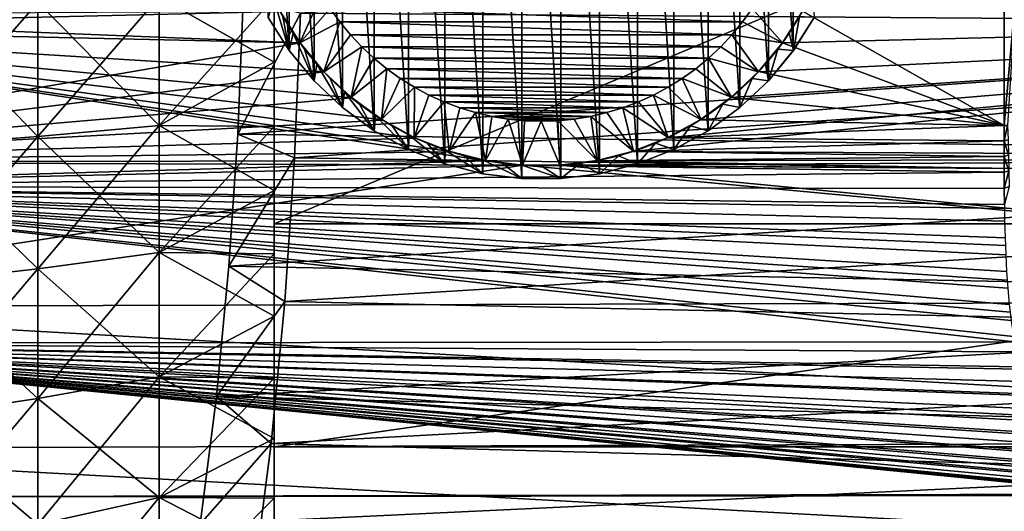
# Model space of a CAD drawing. Header units: metres. Extents: x -36 to 82, y -104 to 104.
# Tile 132 of 245: x 56.64 to 67.7, y -7.22 to -1.71. Entities that reach past the tile are written whole.
import ezdxf

# ---------------------------------------------------------------- set-up
doc = ezdxf.new("R2010")
doc.units = ezdxf.units.M
doc.layers.add('solid_FIT-SHOWER-153_SW0001', color=7, linetype='CONTINUOUS')

msp = doc.modelspace()

# ---------------------------------------------------------------- linework, layer by layer
at = {"layer": 'solid_FIT-SHOWER-153_SW0001'}
for points in [[(59.5, 6.5, -1), (59.5, -5.72935, 8.239617), (59.5, -6.409527, 7.975135)], [(59.5, -6.5, -1), (59.5, 6.5, -1), (59.5, -6.409527, 7.975135)], [(59.5, 6.5, -1), (59.5, -5.03669, 8.474707), (59.5, -5.72935, 8.239617)], [(59.5, 6.5, -1), (59.5, -4.334986, 8.679312), (59.5, -5.03669, 8.474707)], [(59.5, 6.5, -1), (59.5, -3.625943, 8.852767), (59.5, -4.334986, 8.679312)], [(59.5, 6.5, -1), (59.5, -2.908351, 8.995484), (59.5, -3.625943, 8.852767)], [(59.5, 6.5, -1), (59.5, -2.186119, 9.106725), (59.5, -2.908351, 8.995484)], [(59.5, 6.5, -1), (59.5, -1.461374, 9.18608), (59.5, -2.186119, 9.106725)], [(77, -6.5, -1), (59.5, 6.5, -1), (59.5, -6.5, -1)], [(77, -2.257359, -1), (77, 2.257359, -1), (59.5, 6.5, -1)], [(77, -6.5, -1), (77, -2.257359, -1), (59.5, 6.5, -1)], [(59.5, 4, -16), (59.5, -4, -16), (59.5, 3.625943, -23.852766)], [(78.5, 4, -16), (59.5, -4, -16), (59.5, 4, -16)], [(78.5, -4, -16), (59.5, -4, -16), (78.5, 4, -16)], [(59.5, -4, -16), (59.5, 2.908351, -23.995483), (59.5, 3.625943, -23.852766)], [(61.418114, 3.328558, -30.4), (61.844322, 3.438029, -30.4), (61.844212, -3.438008, -30.4)], [(61.844322, 3.438029, -30.4), (62.280342, -3.493035, -30.4), (61.844212, -3.438008, -30.4)], [(61.844322, 3.438029, -30.4), (62.280468, 3.493043, -30.4), (62.280342, -3.493035, -30.4)], [(62.280468, 3.493043, -30.4), (62.719532, -3.493043, -30.4), (62.280342, -3.493035, -30.4)], [(62.280468, 3.493043, -30.4), (62.719658, 3.493035, -30.4), (62.719532, -3.493043, -30.4)], [(62.719658, 3.493035, -30.4), (63.155678, -3.438029, -30.4), (62.719532, -3.493043, -30.4)], [(62.719658, 3.493035, -30.4), (63.155788, 3.438008, -30.4), (63.155678, -3.438029, -30.4)], [(63.155788, 3.438008, -30.4), (63.581886, -3.328558, -30.4), (63.155678, -3.438029, -30.4)], [(63.155788, 3.438008, -30.4), (63.581978, 3.328528, -30.4), (63.581886, -3.328558, -30.4)], [(61.009727, 3.16679, -30.4), (61.418114, 3.328558, -30.4), (61.418022, -3.328528, -30.4)], [(61.418114, 3.328558, -30.4), (61.844212, -3.438008, -30.4), (61.418022, -3.328528, -30.4)], [(63.581978, 3.328528, -30.4), (63.990273, -3.16679, -30.4), (63.581886, -3.328558, -30.4)], [(63.581978, 3.328528, -30.4), (63.990349, 3.166755, -30.4), (63.990273, -3.16679, -30.4)], [(60.624851, 2.955256, -30.4), (61.009727, 3.16679, -30.4), (61.009651, -3.166755, -30.4)], [(61.009727, 3.16679, -30.4), (61.418022, -3.328528, -30.4), (61.009651, -3.166755, -30.4)], [(63.990349, 3.166755, -30.4), (64.375153, -2.955256, -30.4), (63.990273, -3.16679, -30.4)], [(63.990349, 3.166755, -30.4), (64.375206, 2.955219, -30.4), (64.375153, -2.955256, -30.4)], [(59.5, -4, -16), (59.5, 2.186119, -24.106726), (59.5, 2.908351, -23.995483)], [(60.26894, 2.696733, -30.4), (60.624851, 2.955256, -30.4), (60.624794, -2.955219, -30.4)], [(60.624851, 2.955256, -30.4), (61.009651, -3.166755, -30.4), (60.624794, -2.955219, -30.4)], [(64.375206, 2.955219, -30.4), (64.731056, -2.696733, -30.4), (64.375153, -2.955256, -30.4)], [(64.375206, 2.955219, -30.4), (64.731102, 2.696695, -30.4), (64.731056, -2.696733, -30.4)], [(59.948521, 2.395736, -30.4), (60.26894, 2.696733, -30.4), (60.268894, -2.696695, -30.4)], [(60.26894, 2.696733, -30.4), (60.624794, -2.955219, -30.4), (60.268894, -2.696695, -30.4)], [(64.731102, 2.696695, -30.4), (65.051483, -2.395736, -30.4), (64.731056, -2.696733, -30.4)], [(64.731102, 2.696695, -30.4), (65.051514, 2.395699, -30.4), (65.051483, -2.395736, -30.4)], [(59.668636, 2.057401, -30.4), (59.948521, 2.395736, -30.4), (59.948486, -2.395699, -30.4)], [(59.948521, 2.395736, -30.4), (60.268894, -2.696695, -30.4), (59.948486, -2.395699, -30.4)], [(65.051514, 2.395699, -30.4), (65.33136, -2.057401, -30.4), (65.051483, -2.395736, -30.4)], [(65.051514, 2.395699, -30.4), (65.331383, 2.057368, -30.4), (65.33136, -2.057401, -30.4)], [(59.5, -4, -16), (59.5, 1.461374, -24.186079), (59.5, 2.186119, -24.106726)], [(59.433117, 1.686458, -30.4), (59.668636, 2.057401, -30.4), (59.668613, -2.057368, -30.4)], [(59.668636, 2.057401, -30.4), (59.948486, -2.395699, -30.4), (59.668613, -2.057368, -30.4)], [(65.331383, 2.057368, -30.4), (65.566879, -1.686458, -30.4), (65.33136, -2.057401, -30.4)], [(59.433117, 1.686458, -30.4), (59.668613, -2.057368, -30.4), (59.433102, -1.686429, -30.4)], [(59.5, -4, -16), (59.5, 0.732676, -24.233826), (59.5, 1.461374, -24.186079)], [(59.5, -4, -16), (59.5, 0, -24.249968), (59.5, 0.732676, -24.233826)], [(59.566662, -1.617887, -29.691101), (52, -1.796912, -29.677292), (52, 0, -29.75)], [(59.5, -4, -16), (59.5, -0.732675, -24.233826), (59.5, 0, -24.249968)], [(59.796291, -1.636438, 14.689702), (80.699997, -1.790382, 14.67785), (80.699997, 0, 14.75)], [(59.5, -4, -16), (59.5, -1.46137, -24.186081), (59.5, -0.732675, -24.233826)], [(60.032051, -1.425337, -26.700001), (59.564259, -1.613666, -27.200001), (59.78981, -1.969105, -27.200001)], [(60.130249, -1.583228, -26.700001), (60.032051, -1.425337, -26.700001), (59.78981, -1.969105, -27.200001)], [(55.431484, -1.569122, -26.438652), (56.847977, -1.515721, -25.794258), (56.847977, -3.021268, -25.606607)], [(55.431484, -3.128209, 11.244306), (56.847977, -3.021771, 10.606524), (56.847977, -1.516229, 10.794216)], [(55.431484, -1.569637, 11.438609), (55.431484, -3.128209, 11.244306), (56.847977, -1.516229, 10.794216)], [(56.847977, -1.515721, -25.794258), (58.209873, -1.453468, -25.041988), (58.209873, -2.897104, -24.862049)], [(56.847977, -3.021771, 10.606524), (58.209873, -2.897511, 9.86198), (58.209873, -1.45388, 10.041955)], [(56.847977, -1.516229, 10.794216), (56.847977, -3.021771, 10.606524), (58.209873, -1.45388, 10.041955)], [(56.847977, -3.021268, -25.606607), (56.847977, -1.515721, -25.794258), (58.209873, -2.897104, -24.862049)], [(58.209873, -1.453468, -25.041988), (59.5, -1.46137, -24.186081), (59.5, -2.186114, -24.106726)], [(58.209873, -2.897104, -24.862049), (58.209873, -1.453468, -25.041988), (59.5, -2.186114, -24.106726)], [(58.209873, -1.45388, 10.041955), (58.209873, -2.897511, 9.86198), (59.5, -1.461374, 9.18608)], [(58.209873, -2.897511, 9.86198), (59.5, -2.186119, 9.106725), (59.5, -1.461374, 9.18608)], [(59.093636, -2.99556, 12.779936), (59.796291, -1.636438, 14.689702), (59.154327, -1.502345, 12.944895)], [(59.093636, -2.99556, 12.779936), (59.154327, -1.502345, 12.944895), (78.5, -1.635596, 12.934626)], [(59.495655, -1.481884, -29.9), (59.433117, -1.686458, -29.9), (59.668636, -2.057401, -29.9)], [(59.598854, -1.675071, -29.9), (59.495655, -1.481884, -29.9), (59.668636, -2.057401, -29.9)], [(59.5, -4, -16), (59.5, -2.186114, -24.106726), (59.5, -1.46137, -24.186081)], [(65.434341, -1.616083, -29.691233), (67.699997, -1.451028, -29.702635), (67.699997, -2.895879, -29.560743)], [(67.699997, -2.895879, -29.560743), (67.699997, -1.451028, -29.702635), (67.82515, -1.45167, -29.712463)], [(67.734894, -2.895977, -29.561499), (67.699997, -2.895879, -29.560743), (67.82515, -1.45167, -29.712463)], [(59.566662, -1.617887, -29.691101), (59.791264, -1.971369, -29.662495), (52, -1.796912, -29.677292)], [(59.791615, -1.971854, -27.904945), (59.566837, -1.618204, -27.936033), (52, -1.65994, -27.93264)], [(55.431484, -3.1277, -26.24439), (55.431484, -1.569122, -26.438652), (56.847977, -3.021268, -25.606607)], [(59.093636, -2.99556, 12.779936), (78.5, -1.635596, 12.934626), (78.5, -3.258736, 12.739272)], [(59.093636, -2.99556, 12.779936), (59.73016, -3.260206, 14.509957), (59.796291, -1.636438, 14.689702)], [(59.564259, -1.613666, -27.200001), (59.566837, -1.618204, -27.936033), (59.78981, -1.969105, -27.200001)], [(59.714565, -1.861031, -29.9), (59.791264, -1.971369, -29.662495), (59.566662, -1.617887, -29.691101)], [(59.714565, -1.861031, -29.9), (59.566662, -1.617887, -29.691101), (59.598854, -1.675071, -29.9)], [(59.78981, -1.969105, -27.200001), (59.566837, -1.618204, -27.936033), (59.791615, -1.971854, -27.904945)], [(59.796291, -1.636438, 14.689702), (59.73016, -3.260206, 14.509957), (80.699997, -1.790382, 14.67785)], [(60.23912, -1.735076, -26.700001), (60.130249, -1.583228, -26.700001), (59.78981, -1.969105, -27.200001)], [(64.869774, -1.583194, -26.700001), (60.130249, -1.583228, -26.700001), (64.76091, -1.735039, -26.700001)], [(64.76091, -1.735039, -26.700001), (60.130249, -1.583228, -26.700001), (60.23912, -1.735076, -26.700001)], [(78.5, -1.635596, -27.934626), (63.91494, -3.036467, -27.773872), (63.525482, -3.189229, -27.750402)], [(78.5, -3.258736, -27.739273), (78.5, -1.635596, -27.934626), (63.525482, -3.189229, -27.750402)], [(78.5, -1.635596, -27.934626), (64.285454, -2.834362, -27.803112), (63.91494, -3.036467, -27.773872)], [(78.5, -1.635596, -27.934626), (64.631203, -2.584649, -27.836411), (64.285454, -2.834362, -27.803112)], [(78.5, -1.635596, -27.934626), (64.941261, -2.293834, -27.871262), (64.631203, -2.584649, -27.836411)], [(64.869774, -1.583194, -26.700001), (64.76091, -1.735039, -26.700001), (65.21019, -1.969105, -27.200001)], [(64.869774, -1.583194, -26.700001), (65.21019, -1.969105, -27.200001), (65.435745, -1.613666, -27.200001)], [(78.5, -1.635596, -27.934626), (65.209793, -1.969881, -27.905136), (64.941261, -2.293834, -27.871262)], [(78.5, -1.635596, -27.934626), (65.434425, -1.615934, -27.936213), (65.209793, -1.969881, -27.905136)], [(65.21019, -1.969105, -27.200001), (65.209793, -1.969881, -27.905136), (65.434425, -1.615934, -27.936213)], [(65.210098, -1.969498, -29.662663), (65.434341, -1.616083, -29.691233), (67.699997, -2.895879, -29.560743)], [(65.401131, -1.675099, -29.9), (65.434341, -1.616083, -29.691233), (65.210098, -1.969498, -29.662663)], [(65.21019, -1.969105, -27.200001), (65.434425, -1.615934, -27.936213), (65.435745, -1.613666, -27.200001)], [(59.791615, -1.971854, -27.904945), (52, -1.65994, -27.93264), (52, -3.305647, -27.731649)], [(59.433117, -1.686458, -29.9), (59.433102, -1.686429, -30.4), (59.668613, -2.057368, -30.4)], [(59.668636, -2.057401, -29.9), (59.433117, -1.686458, -29.9), (59.668613, -2.057368, -30.4)], [(59.714565, -1.861031, -29.9), (59.598854, -1.675071, -29.9), (59.668636, -2.057401, -29.9)], [(60.23912, -1.735076, -26.700001), (59.78981, -1.969105, -27.200001), (60.058392, -2.293699, -27.200001)], [(60.357498, -1.879393, -26.700001), (60.23912, -1.735076, -26.700001), (60.058392, -2.293699, -27.200001)], [(64.76091, -1.735039, -26.700001), (60.23912, -1.735076, -26.700001), (64.64254, -1.879355, -26.700001)], [(64.64254, -1.879355, -26.700001), (60.23912, -1.735076, -26.700001), (60.357498, -1.879393, -26.700001)], [(64.76091, -1.735039, -26.700001), (64.64254, -1.879355, -26.700001), (65.21019, -1.969105, -27.200001)], [(65.401131, -1.675099, -29.9), (65.210098, -1.969498, -29.662663), (65.285416, -1.861062, -29.9)], [(65.401131, -1.675099, -29.9), (65.285416, -1.861062, -29.9), (65.331383, -2.057368, -29.9)], [(65.331383, -2.057368, -29.9), (65.33136, -2.057401, -30.4), (65.566879, -1.686458, -30.4)], [(65.401131, -1.675099, -29.9), (65.331383, -2.057368, -29.9), (65.566895, -1.686429, -29.9)], [(65.566895, -1.686429, -29.9), (65.331383, -2.057368, -29.9), (65.566879, -1.686458, -30.4)], [(61.881012, -3.29232, -29.50507), (52, -3.579568, -29.46011), (52, -1.796912, -29.677292)], [(61.478043, -3.190387, -29.520081), (61.881012, -3.29232, -29.50507), (52, -1.796912, -29.677292)], [(61.087696, -3.037651, -29.54167), (61.478043, -3.190387, -29.520081), (52, -1.796912, -29.677292)], [(60.716045, -2.835306, -29.568609), (61.087696, -3.037651, -29.54167), (52, -1.796912, -29.677292)], [(60.369675, -2.585366, -29.599285), (60.716045, -2.835306, -29.568609), (52, -1.796912, -29.677292)], [(60.059624, -2.294785, -29.631346), (60.369675, -2.585366, -29.599285), (52, -1.796912, -29.677292)], [(59.791264, -1.971369, -29.662495), (60.059624, -2.294785, -29.631346), (52, -1.796912, -29.677292)], [(59.714565, -1.861031, -29.9), (59.668636, -2.057401, -29.9), (59.948521, -2.395736, -29.9)], [(59.842491, -2.039577, -29.9), (59.791264, -1.971369, -29.662495), (59.714565, -1.861031, -29.9)], [(59.842491, -2.039577, -29.9), (59.714565, -1.861031, -29.9), (59.948521, -2.395736, -29.9)], [(59.73016, -3.260206, 14.509957), (80.699997, -3.569153, 14.461868), (80.699997, -1.790382, 14.67785)], [(60.484669, -2.015115, -26.700001), (60.357498, -1.879393, -26.700001), (60.058392, -2.293699, -27.200001)], [(64.64254, -1.879355, -26.700001), (60.357498, -1.879393, -26.700001), (64.515373, -2.015077, -26.700001)], [(64.515373, -2.015077, -26.700001), (60.357498, -1.879393, -26.700001), (60.484669, -2.015115, -26.700001)], [(64.64254, -1.879355, -26.700001), (64.515373, -2.015077, -26.700001), (64.941605, -2.293699, -27.200001)], [(64.64254, -1.879355, -26.700001), (64.941605, -2.293699, -27.200001), (65.21019, -1.969105, -27.200001)], [(65.285416, -1.861062, -29.9), (65.210098, -1.969498, -29.662663), (65.157486, -2.03961, -29.9)], [(65.285416, -1.861062, -29.9), (65.157486, -2.03961, -29.9), (65.331383, -2.057368, -29.9)], [(60.060204, -2.295397, -27.871086), (59.791615, -1.971854, -27.904945), (52, -3.305647, -27.731649)], [(59.78981, -1.969105, -27.200001), (59.791615, -1.971854, -27.904945), (60.058392, -2.293699, -27.200001)], [(59.981197, -2.208627, -29.9), (60.059624, -2.294785, -29.631346), (59.791264, -1.971369, -29.662495)], [(59.981197, -2.208627, -29.9), (59.791264, -1.971369, -29.662495), (59.842491, -2.039577, -29.9)], [(60.058392, -2.293699, -27.200001), (59.791615, -1.971854, -27.904945), (60.060204, -2.295397, -27.871086)], [(64.941605, -2.293699, -27.200001), (64.941261, -2.293834, -27.871262), (65.209793, -1.969881, -27.905136)], [(64.941605, -2.293699, -27.200001), (65.209793, -1.969881, -27.905136), (65.21019, -1.969105, -27.200001)], [(64.941742, -2.293297, -29.6315), (65.210098, -1.969498, -29.662663), (67.699997, -2.895879, -29.560743)], [(65.157486, -2.03961, -29.9), (65.210098, -1.969498, -29.662663), (64.941742, -2.293297, -29.6315)], [(59.668636, -2.057401, -29.9), (59.668613, -2.057368, -30.4), (59.948486, -2.395699, -30.4)], [(59.948521, -2.395736, -29.9), (59.668636, -2.057401, -29.9), (59.948486, -2.395699, -30.4)], [(59.981197, -2.208627, -29.9), (59.842491, -2.039577, -29.9), (59.948521, -2.395736, -29.9)], [(60.484669, -2.015115, -26.700001), (60.058392, -2.293699, -27.200001), (60.364323, -2.580964, -27.200001)], [(60.621117, -2.14287, -26.700001), (60.484669, -2.015115, -26.700001), (60.364323, -2.580964, -27.200001)], [(64.515373, -2.015077, -26.700001), (60.484669, -2.015115, -26.700001), (64.378929, -2.142833, -26.700001)], [(64.378929, -2.142833, -26.700001), (60.484669, -2.015115, -26.700001), (60.621117, -2.14287, -26.700001)], [(64.515373, -2.015077, -26.700001), (64.378929, -2.142833, -26.700001), (64.941605, -2.293699, -27.200001)], [(65.157486, -2.03961, -29.9), (64.941742, -2.293297, -29.6315), (65.018776, -2.208661, -29.9)], [(65.157486, -2.03961, -29.9), (65.018776, -2.208661, -29.9), (65.051514, -2.395699, -29.9)], [(65.051514, -2.395699, -29.9), (65.051483, -2.395736, -30.4), (65.33136, -2.057401, -30.4)], [(65.157486, -2.03961, -29.9), (65.051514, -2.395699, -29.9), (65.331383, -2.057368, -29.9)], [(65.331383, -2.057368, -29.9), (65.051514, -2.395699, -29.9), (65.33136, -2.057401, -30.4)], [(58.209873, -2.897104, -24.862049), (59.5, -2.186114, -24.106726), (59.5, -2.908343, -23.995485)], [(58.209873, -2.897511, 9.86198), (59.5, -2.908351, 8.995484), (59.5, -2.186119, 9.106725)], [(59.5, -4, -16), (59.5, -2.908343, -23.995485), (59.5, -2.186114, -24.106726)], [(59.981197, -2.208627, -29.9), (59.948521, -2.395736, -29.9), (60.26894, -2.696733, -29.9)], [(60.131237, -2.368749, -29.9), (60.059624, -2.294785, -29.631346), (59.981197, -2.208627, -29.9)], [(60.131237, -2.368749, -29.9), (59.981197, -2.208627, -29.9), (60.26894, -2.696733, -29.9)], [(60.765209, -2.261193, -26.700001), (60.621117, -2.14287, -26.700001), (60.364323, -2.580964, -27.200001)], [(64.378929, -2.142833, -26.700001), (60.621117, -2.14287, -26.700001), (64.234833, -2.261158, -26.700001)], [(64.234833, -2.261158, -26.700001), (60.621117, -2.14287, -26.700001), (60.765209, -2.261193, -26.700001)], [(64.378929, -2.142833, -26.700001), (64.234833, -2.261158, -26.700001), (64.635681, -2.580964, -27.200001)], [(64.378929, -2.142833, -26.700001), (64.635681, -2.580964, -27.200001), (64.941605, -2.293699, -27.200001)], [(65.018776, -2.208661, -29.9), (64.941742, -2.293297, -29.6315), (64.868729, -2.368784, -29.9)], [(65.018776, -2.208661, -29.9), (64.868729, -2.368784, -29.9), (65.051514, -2.395699, -29.9)], [(60.370506, -2.586049, -27.836233), (60.060204, -2.295397, -27.871086), (52, -3.305647, -27.731649)], [(60.058392, -2.293699, -27.200001), (60.060204, -2.295397, -27.871086), (60.364323, -2.580964, -27.200001)], [(60.291359, -2.51879, -29.9), (60.369675, -2.585366, -29.599285), (60.059624, -2.294785, -29.631346)], [(60.291359, -2.51879, -29.9), (60.059624, -2.294785, -29.631346), (60.131237, -2.368749, -29.9)], [(60.364323, -2.580964, -27.200001), (60.060204, -2.295397, -27.871086), (60.370506, -2.586049, -27.836233)], [(60.765209, -2.261193, -26.700001), (60.364323, -2.580964, -27.200001), (60.704987, -2.828503, -27.200001)], [(60.916546, -2.369566, -26.700001), (60.765209, -2.261193, -26.700001), (60.704987, -2.828503, -27.200001)], [(64.234833, -2.261158, -26.700001), (60.765209, -2.261193, -26.700001), (64.083504, -2.369533, -26.700001)], [(64.083504, -2.369533, -26.700001), (60.765209, -2.261193, -26.700001), (60.916546, -2.369566, -26.700001)], [(64.234833, -2.261158, -26.700001), (64.083504, -2.369533, -26.700001), (64.635681, -2.580964, -27.200001)], [(64.635681, -2.580964, -27.200001), (64.631203, -2.584649, -27.836411), (64.941261, -2.293834, -27.871262)], [(64.631447, -2.584448, -29.599392), (64.941742, -2.293297, -29.6315), (67.699997, -2.895879, -29.560743)], [(64.868729, -2.368784, -29.9), (64.941742, -2.293297, -29.6315), (64.631447, -2.584448, -29.599392)], [(64.635681, -2.580964, -27.200001), (64.941261, -2.293834, -27.871262), (64.941605, -2.293699, -27.200001)], [(59.948521, -2.395736, -29.9), (59.948486, -2.395699, -30.4), (60.268894, -2.696695, -30.4)], [(60.26894, -2.696733, -29.9), (59.948521, -2.395736, -29.9), (60.268894, -2.696695, -30.4)], [(60.291359, -2.51879, -29.9), (60.131237, -2.368749, -29.9), (60.26894, -2.696733, -29.9)], [(61.07531, -2.46828, -26.700001), (60.916546, -2.369566, -26.700001), (60.704987, -2.828503, -27.200001)], [(64.083504, -2.369533, -26.700001), (60.916546, -2.369566, -26.700001), (63.924744, -2.46825, -26.700001)], [(63.924744, -2.46825, -26.700001), (60.916546, -2.369566, -26.700001), (61.07531, -2.46828, -26.700001)], [(64.083504, -2.369533, -26.700001), (63.924744, -2.46825, -26.700001), (64.295013, -2.828503, -27.200001)], [(64.083504, -2.369533, -26.700001), (64.295013, -2.828503, -27.200001), (64.635681, -2.580964, -27.200001)], [(64.868729, -2.368784, -29.9), (64.631447, -2.584448, -29.599392), (64.708603, -2.518826, -29.9)], [(64.868729, -2.368784, -29.9), (64.708603, -2.518826, -29.9), (64.731102, -2.696695, -29.9)], [(64.731102, -2.696695, -29.9), (64.731056, -2.696733, -30.4), (65.051483, -2.395736, -30.4)], [(64.868729, -2.368784, -29.9), (64.731102, -2.696695, -29.9), (65.051514, -2.395699, -29.9)], [(65.051514, -2.395699, -29.9), (64.731102, -2.696695, -29.9), (65.051483, -2.395736, -30.4)], [(60.291359, -2.51879, -29.9), (60.26894, -2.696733, -29.9), (60.624851, -2.955256, -29.9)], [(60.460403, -2.657495, -29.9), (60.369675, -2.585366, -29.599285), (60.291359, -2.51879, -29.9)], [(60.460403, -2.657495, -29.9), (60.291359, -2.51879, -29.9), (60.624851, -2.955256, -29.9)], [(61.07531, -2.46828, -26.700001), (60.704987, -2.828503, -27.200001), (61.074295, -3.03148, -27.200001)], [(61.239506, -2.5561, -26.700001), (61.07531, -2.46828, -26.700001), (61.074295, -3.03148, -27.200001)], [(63.924744, -2.46825, -26.700001), (61.07531, -2.46828, -26.700001), (63.760551, -2.556073, -26.700001)], [(63.760551, -2.556073, -26.700001), (61.07531, -2.46828, -26.700001), (61.239506, -2.5561, -26.700001)], [(63.924744, -2.46825, -26.700001), (63.760551, -2.556073, -26.700001), (64.295013, -2.828503, -27.200001)], [(64.708603, -2.518826, -29.9), (64.631447, -2.584448, -29.599392), (64.539551, -2.657531, -29.9)], [(64.708603, -2.518826, -29.9), (64.539551, -2.657531, -29.9), (64.731102, -2.696695, -29.9)], [(60.717113, -2.835975, -27.802887), (60.370506, -2.586049, -27.836233), (52, -3.305647, -27.731649)], [(60.364323, -2.580964, -27.200001), (60.370506, -2.586049, -27.836233), (60.704987, -2.828503, -27.200001)], [(60.638947, -2.785419, -29.9), (60.716045, -2.835306, -29.568609), (60.369675, -2.585366, -29.599285)], [(60.638947, -2.785419, -29.9), (60.369675, -2.585366, -29.599285), (60.460403, -2.657495, -29.9)], [(60.704987, -2.828503, -27.200001), (60.370506, -2.586049, -27.836233), (60.717113, -2.835975, -27.802887)], [(61.40929, -2.632957, -26.700001), (61.239506, -2.5561, -26.700001), (61.074295, -3.03148, -27.200001)], [(61.40929, -2.632957, -26.700001), (61.074295, -3.03148, -27.200001), (61.464252, -3.185864, -27.200001)], [(63.760551, -2.556073, -26.700001), (61.239506, -2.5561, -26.700001), (63.590767, -2.632934, -26.700001)], [(63.590767, -2.632934, -26.700001), (61.239506, -2.5561, -26.700001), (61.40929, -2.632957, -26.700001)], [(63.590767, -2.632934, -26.700001), (61.40929, -2.632957, -26.700001), (63.415817, -2.698797, -26.700001)], [(61.58424, -2.698816, -26.700001), (61.40929, -2.632957, -26.700001), (61.464252, -3.185864, -27.200001)], [(63.415817, -2.698797, -26.700001), (61.40929, -2.632957, -26.700001), (61.58424, -2.698816, -26.700001)], [(63.590767, -2.632934, -26.700001), (63.415817, -2.698797, -26.700001), (63.925705, -3.03148, -27.200001)], [(63.760551, -2.556073, -26.700001), (63.590767, -2.632934, -26.700001), (63.925705, -3.03148, -27.200001)], [(63.760551, -2.556073, -26.700001), (63.925705, -3.03148, -27.200001), (64.295013, -2.828503, -27.200001)], [(64.285294, -2.834457, -29.568718), (64.631447, -2.584448, -29.599392), (67.699997, -2.895879, -29.560743)], [(64.539551, -2.657531, -29.9), (64.631447, -2.584448, -29.599392), (64.285294, -2.834457, -29.568718)], [(64.295013, -2.828503, -27.200001), (64.285454, -2.834362, -27.803112), (64.631203, -2.584649, -27.836411)], [(64.295013, -2.828503, -27.200001), (64.631203, -2.584649, -27.836411), (64.635681, -2.580964, -27.200001)], [(60.26894, -2.696733, -29.9), (60.268894, -2.696695, -30.4), (60.624794, -2.955219, -30.4)], [(60.624851, -2.955256, -29.9), (60.26894, -2.696733, -29.9), (60.624794, -2.955219, -30.4)], [(60.638947, -2.785419, -29.9), (60.460403, -2.657495, -29.9), (60.624851, -2.955256, -29.9)], [(61.762249, -2.752849, -26.700001), (61.58424, -2.698816, -26.700001), (61.464252, -3.185864, -27.200001)], [(61.762249, -2.752849, -26.700001), (61.464252, -3.185864, -27.200001), (61.872272, -3.290663, -27.200001)], [(63.415817, -2.698797, -26.700001), (61.58424, -2.698816, -26.700001), (63.237812, -2.752834, -26.700001)], [(63.237812, -2.752834, -26.700001), (61.58424, -2.698816, -26.700001), (61.762249, -2.752849, -26.700001)], [(63.237812, -2.752834, -26.700001), (61.762249, -2.752849, -26.700001), (63.056087, -2.795146, -26.700001)], [(61.94397, -2.795157, -26.700001), (61.762249, -2.752849, -26.700001), (61.872272, -3.290663, -27.200001)], [(63.056087, -2.795146, -26.700001), (61.762249, -2.752849, -26.700001), (61.94397, -2.795157, -26.700001)], [(63.237812, -2.752834, -26.700001), (63.056087, -2.795146, -26.700001), (63.535748, -3.185864, -27.200001)], [(63.415817, -2.698797, -26.700001), (63.237812, -2.752834, -26.700001), (63.535748, -3.185864, -27.200001)], [(63.415817, -2.698797, -26.700001), (63.535748, -3.185864, -27.200001), (63.925705, -3.03148, -27.200001)], [(64.539551, -2.657531, -29.9), (64.285294, -2.834457, -29.568718), (64.361, -2.785455, -29.9)], [(64.539551, -2.657531, -29.9), (64.361, -2.785455, -29.9), (64.375206, -2.955219, -29.9)], [(64.375206, -2.955219, -29.9), (64.375153, -2.955256, -30.4), (64.731056, -2.696733, -30.4)], [(64.539551, -2.657531, -29.9), (64.375206, -2.955219, -29.9), (64.731102, -2.696695, -29.9)], [(64.731102, -2.696695, -29.9), (64.375206, -2.955219, -29.9), (64.731056, -2.696733, -30.4)], [(61.088924, -3.038222, -27.773609), (60.717113, -2.835975, -27.802887), (52, -3.305647, -27.731649)], [(60.638947, -2.785419, -29.9), (60.624851, -2.955256, -29.9), (61.009727, -3.16679, -29.9)], [(60.824905, -2.901131, -29.9), (60.716045, -2.835306, -29.568609), (60.638947, -2.785419, -29.9)], [(60.824905, -2.901131, -29.9), (60.638947, -2.785419, -29.9), (61.009727, -3.16679, -29.9)], [(60.704987, -2.828503, -27.200001), (60.717113, -2.835975, -27.802887), (61.074295, -3.03148, -27.200001)], [(61.018093, -3.004333, -29.9), (61.087696, -3.037651, -29.54167), (60.716045, -2.835306, -29.568609)], [(61.018093, -3.004333, -29.9), (60.716045, -2.835306, -29.568609), (60.824905, -2.901131, -29.9)], [(61.074295, -3.03148, -27.200001), (60.717113, -2.835975, -27.802887), (61.088924, -3.038222, -27.773609)], [(62.128334, -2.825628, -26.700001), (61.94397, -2.795157, -26.700001), (61.872272, -3.290663, -27.200001)], [(62.128334, -2.825628, -26.700001), (61.872272, -3.290663, -27.200001), (62.29034, -3.343433, -27.200001)], [(63.056087, -2.795146, -26.700001), (61.94397, -2.795157, -26.700001), (62.871723, -2.82562, -26.700001)], [(62.871723, -2.82562, -26.700001), (61.94397, -2.795157, -26.700001), (62.128334, -2.825628, -26.700001)], [(62.871723, -2.82562, -26.700001), (62.128334, -2.825628, -26.700001), (62.313374, -2.843864, -26.700001)], [(62.313374, -2.843864, -26.700001), (62.128334, -2.825628, -26.700001), (62.29034, -3.343433, -27.200001)], [(62.500031, -2.849922, -26.700001), (62.313374, -2.843864, -26.700001), (62.29034, -3.343433, -27.200001)], [(62.500031, -2.849922, -26.700001), (62.29034, -3.343433, -27.200001), (62.70966, -3.343433, -27.200001)], [(62.871723, -2.82562, -26.700001), (62.313374, -2.843864, -26.700001), (62.686684, -2.84386, -26.700001)], [(62.686684, -2.84386, -26.700001), (62.313374, -2.843864, -26.700001), (62.500031, -2.849922, -26.700001)], [(62.686684, -2.84386, -26.700001), (62.500031, -2.849922, -26.700001), (62.70966, -3.343433, -27.200001)], [(62.871723, -2.82562, -26.700001), (62.686684, -2.84386, -26.700001), (63.127728, -3.290663, -27.200001)], [(62.686684, -2.84386, -26.700001), (62.70966, -3.343433, -27.200001), (63.127728, -3.290663, -27.200001)], [(63.056087, -2.795146, -26.700001), (62.871723, -2.82562, -26.700001), (63.127728, -3.290663, -27.200001)], [(63.056087, -2.795146, -26.700001), (63.127728, -3.290663, -27.200001), (63.535748, -3.185864, -27.200001)], [(63.914387, -3.036722, -29.541798), (64.285294, -2.834457, -29.568718), (67.699997, -2.895879, -29.560743)], [(64.175034, -2.901165, -29.9), (64.285294, -2.834457, -29.568718), (63.914387, -3.036722, -29.541798)], [(63.925705, -3.03148, -27.200001), (63.91494, -3.036467, -27.773872), (64.285454, -2.834362, -27.803112)], [(63.925705, -3.03148, -27.200001), (64.285454, -2.834362, -27.803112), (64.295013, -2.828503, -27.200001)], [(64.361, -2.785455, -29.9), (64.285294, -2.834457, -29.568718), (64.175034, -2.901165, -29.9)], [(64.361, -2.785455, -29.9), (64.175034, -2.901165, -29.9), (64.375206, -2.955219, -29.9)], [(56.847977, -3.021268, -25.606607), (58.209873, -2.897104, -24.862049), (58.209873, -4.32095, -24.563509)], [(56.847977, -4.506671, 10.295145), (58.209873, -4.321351, 9.563408), (58.209873, -2.897511, 9.86198)], [(56.847977, -3.021771, 10.606524), (56.847977, -4.506671, 10.295145), (58.209873, -2.897511, 9.86198)], [(58.209873, -2.897104, -24.862049), (59.5, -2.908343, -23.995485), (59.5, -3.625932, -23.85277)], [(58.209873, -4.32095, -24.563509), (58.209873, -2.897104, -24.862049), (59.5, -3.625932, -23.85277)], [(58.209873, -2.897511, 9.86198), (58.209873, -4.321351, 9.563408), (59.5, -2.908351, 8.995484)], [(58.209873, -4.321351, 9.563408), (59.5, -3.625943, 8.852767), (59.5, -2.908351, 8.995484)], [(59.5, -4, -16), (59.5, -3.625932, -23.85277), (59.5, -2.908343, -23.995485)], [(60.624851, -2.955256, -29.9), (60.624794, -2.955219, -30.4), (61.009651, -3.166755, -30.4)], [(61.009727, -3.16679, -29.9), (60.624851, -2.955256, -29.9), (61.009651, -3.166755, -30.4)], [(61.018093, -3.004333, -29.9), (60.824905, -2.901131, -29.9), (61.009727, -3.16679, -29.9)], [(63.914387, -3.036722, -29.541798), (67.699997, -2.895879, -29.560743), (67.698799, -3.069665, -29.537233)], [(64.175034, -2.901165, -29.9), (63.914387, -3.036722, -29.541798), (63.981842, -3.004367, -29.9)], [(64.175034, -2.901165, -29.9), (63.981842, -3.004367, -29.9), (63.990349, -3.166755, -29.9)], [(63.990349, -3.166755, -29.9), (63.990273, -3.16679, -30.4), (64.375153, -2.955256, -30.4)], [(64.175034, -2.901165, -29.9), (63.990349, -3.166755, -29.9), (64.375206, -2.955219, -29.9)], [(64.375206, -2.955219, -29.9), (63.990349, -3.166755, -29.9), (64.375153, -2.955256, -30.4)], [(67.698799, -3.069665, -29.537233), (67.699997, -2.895879, -29.560743), (67.734894, -2.895977, -29.561499)], [(67.744232, -3.058151, -29.539951), (67.698799, -3.069665, -29.537233), (67.734894, -2.895977, -29.561499)], [(61.479343, -3.190804, -27.750154), (61.088924, -3.038222, -27.773609), (52, -3.305647, -27.731649)], [(55.431484, -3.1277, -26.24439), (56.847977, -3.021268, -25.606607), (56.847977, -4.506176, -25.295271)], [(55.431484, -4.665413, 10.92196), (56.847977, -4.506671, 10.295145), (56.847977, -3.021771, 10.606524)], [(55.431484, -3.128209, 11.244306), (55.431484, -4.665413, 10.92196), (56.847977, -3.021771, 10.606524)], [(56.847977, -4.506176, -25.295271), (56.847977, -3.021268, -25.606607), (58.209873, -4.32095, -24.563509)], [(58.992603, -4.476045, 12.505337), (59.73016, -3.260206, 14.509957), (59.093636, -2.99556, 12.779936)], [(58.992603, -4.476045, 12.505337), (59.093636, -2.99556, 12.779936), (78.5, -3.258736, 12.739272)], [(61.018093, -3.004333, -29.9), (61.009727, -3.16679, -29.9), (61.418114, -3.328558, -29.9)], [(61.218155, -3.095012, -29.9), (61.087696, -3.037651, -29.54167), (61.018093, -3.004333, -29.9)], [(61.218155, -3.095012, -29.9), (61.018093, -3.004333, -29.9), (61.418114, -3.328558, -29.9)], [(61.074295, -3.03148, -27.200001), (61.088924, -3.038222, -27.773609), (61.464252, -3.185864, -27.200001)], [(61.422813, -3.172077, -29.9), (61.478043, -3.190387, -29.520081), (61.087696, -3.037651, -29.54167)], [(61.422813, -3.172077, -29.9), (61.087696, -3.037651, -29.54167), (61.218155, -3.095012, -29.9)], [(61.464252, -3.185864, -27.200001), (61.088924, -3.038222, -27.773609), (61.479343, -3.190804, -27.750154)], [(61.422813, -3.172077, -29.9), (61.218155, -3.095012, -29.9), (61.418114, -3.328558, -29.9)], [(63.524643, -3.189505, -29.520208), (63.914387, -3.036722, -29.541798), (67.698799, -3.069665, -29.537233)], [(63.781769, -3.095044, -29.9), (63.914387, -3.036722, -29.541798), (63.524643, -3.189505, -29.520208)], [(63.524643, -3.189505, -29.520208), (67.698799, -3.069665, -29.537233), (67.698303, -3.244298, -29.512201)], [(63.781769, -3.095044, -29.9), (63.524643, -3.189505, -29.520208), (63.577099, -3.172107, -29.9)], [(63.535748, -3.185864, -27.200001), (63.525482, -3.189229, -27.750402), (63.91494, -3.036467, -27.773872)], [(63.535748, -3.185864, -27.200001), (63.91494, -3.036467, -27.773872), (63.925705, -3.03148, -27.200001)], [(63.781769, -3.095044, -29.9), (63.577099, -3.172107, -29.9), (63.581978, -3.328528, -29.9)], [(63.781769, -3.095044, -29.9), (63.581978, -3.328528, -29.9), (63.990349, -3.166755, -29.9)], [(63.981842, -3.004367, -29.9), (63.914387, -3.036722, -29.541798), (63.781769, -3.095044, -29.9)], [(63.981842, -3.004367, -29.9), (63.781769, -3.095044, -29.9), (63.990349, -3.166755, -29.9)], [(67.698799, -3.069665, -29.537233), (67.748024, -3.229254, -29.515621), (67.698303, -3.244298, -29.512201)], [(67.744232, -3.058151, -29.539951), (67.748024, -3.229254, -29.515621), (67.698799, -3.069665, -29.537233)], [(61.882275, -3.292558, -27.73386), (61.479343, -3.190804, -27.750154), (52, -3.305647, -27.731649)], [(55.431484, -4.664912, -25.922087), (55.431484, -3.1277, -26.24439), (56.847977, -4.506176, -25.295271)], [(61.009727, -3.16679, -29.9), (61.009651, -3.166755, -30.4), (61.418022, -3.328528, -30.4)], [(61.418114, -3.328558, -29.9), (61.009727, -3.16679, -29.9), (61.418022, -3.328528, -30.4)], [(61.422813, -3.172077, -29.9), (61.418114, -3.328558, -29.9), (61.844322, -3.438029, -29.9)], [(61.632832, -3.235744, -29.9), (61.478043, -3.190387, -29.520081), (61.422813, -3.172077, -29.9)], [(61.632832, -3.235744, -29.9), (61.422813, -3.172077, -29.9), (61.844322, -3.438029, -29.9)], [(61.464252, -3.185864, -27.200001), (61.479343, -3.190804, -27.750154), (61.872272, -3.290663, -27.200001)], [(61.846554, -3.285638, -29.9), (61.881012, -3.29232, -29.50507), (61.478043, -3.190387, -29.520081)], [(61.846554, -3.285638, -29.9), (61.478043, -3.190387, -29.520081), (61.632832, -3.235744, -29.9)], [(61.872272, -3.290663, -27.200001), (61.479343, -3.190804, -27.750154), (61.882275, -3.292558, -27.73386)], [(63.121403, -3.291864, -29.505138), (63.524643, -3.189505, -29.520208), (67.698303, -3.244298, -29.512201)], [(63.367073, -3.235769, -29.9), (63.524643, -3.189505, -29.520208), (63.121403, -3.291864, -29.505138)], [(78.5, -3.258736, -27.739273), (63.525482, -3.189229, -27.750402), (63.122364, -3.291682, -27.734001)], [(63.127728, -3.290663, -27.200001), (63.122364, -3.291682, -27.734001), (63.525482, -3.189229, -27.750402)], [(63.127728, -3.290663, -27.200001), (63.525482, -3.189229, -27.750402), (63.535748, -3.185864, -27.200001)], [(63.577099, -3.172107, -29.9), (63.524643, -3.189505, -29.520208), (63.367073, -3.235769, -29.9)], [(63.577099, -3.172107, -29.9), (63.367073, -3.235769, -29.9), (63.581978, -3.328528, -29.9)], [(63.581978, -3.328528, -29.9), (63.581886, -3.328558, -30.4), (63.990273, -3.16679, -30.4)], [(63.990349, -3.166755, -29.9), (63.581978, -3.328528, -29.9), (63.990273, -3.16679, -30.4)], [(61.881012, -3.29232, -29.50507), (62.293415, -3.343569, -29.497341), (52, -3.579568, -29.46011)], [(62.294567, -3.343642, -27.725481), (61.882275, -3.292558, -27.73386), (52, -3.305647, -27.731649)], [(62.294567, -3.343642, -27.725481), (52, -3.305647, -27.731649), (52, -4.931117, -27.398083)], [(58.992603, -4.476045, 12.505337), (78.5, -3.258736, 12.739272), (78.5, -4.86164, 12.415147)], [(58.992603, -4.476045, 12.505337), (59.61993, -4.870188, 14.210364), (59.73016, -3.260206, 14.509957)], [(59.73016, -3.260206, 14.509957), (59.61993, -4.870188, 14.210364), (80.699997, -3.569153, 14.461868)], [(61.846554, -3.285638, -29.9), (61.632832, -3.235744, -29.9), (61.844322, -3.438029, -29.9)], [(61.846554, -3.285638, -29.9), (61.844322, -3.438029, -29.9), (62.280468, -3.493043, -29.9)], [(62.062344, -3.321247, -29.9), (61.881012, -3.29232, -29.50507), (61.846554, -3.285638, -29.9)], [(62.062344, -3.321247, -29.9), (61.846554, -3.285638, -29.9), (62.280468, -3.493043, -29.9)], [(61.872272, -3.290663, -27.200001), (61.882275, -3.292558, -27.73386), (62.29034, -3.343433, -27.200001)], [(62.280983, -3.342768, -29.9), (62.293415, -3.343569, -29.497341), (61.881012, -3.29232, -29.50507)], [(62.280983, -3.342768, -29.9), (61.881012, -3.29232, -29.50507), (62.062344, -3.321247, -29.9)], [(62.29034, -3.343433, -27.200001), (61.882275, -3.292558, -27.73386), (62.294567, -3.343642, -27.725481)], [(62.708752, -3.343424, -29.497364), (63.121403, -3.291864, -29.505138), (67.698441, -3.378617, -29.491985)], [(62.937542, -3.321261, -29.9), (63.121403, -3.291864, -29.505138), (62.708752, -3.343424, -29.497364)], [(62.70966, -3.343433, -27.200001), (63.122364, -3.291682, -27.734001), (63.127728, -3.290663, -27.200001)], [(62.70966, -3.343433, -27.200001), (62.709797, -3.343356, -27.725527), (63.122364, -3.291682, -27.734001)], [(78.5, -3.258736, -27.739273), (63.122364, -3.291682, -27.734001), (62.709797, -3.343356, -27.725527)], [(78.5, -4.86164, -27.415146), (78.5, -3.258736, -27.739273), (62.709797, -3.343356, -27.725527)], [(63.153343, -3.285658, -29.9), (63.121403, -3.291864, -29.505138), (62.937542, -3.321261, -29.9)], [(63.153343, -3.285658, -29.9), (62.937542, -3.321261, -29.9), (63.155788, -3.438008, -29.9)], [(63.367073, -3.235769, -29.9), (63.121403, -3.291864, -29.505138), (63.153343, -3.285658, -29.9)], [(63.121403, -3.291864, -29.505138), (67.698303, -3.244298, -29.512201), (67.698441, -3.378617, -29.491985)], [(63.367073, -3.235769, -29.9), (63.153343, -3.285658, -29.9), (63.155788, -3.438008, -29.9)], [(63.367073, -3.235769, -29.9), (63.155788, -3.438008, -29.9), (63.581978, -3.328528, -29.9)], [(67.698303, -3.244298, -29.512201), (67.748024, -3.229254, -29.515621), (67.752174, -3.403884, -29.489386)], [(67.698303, -3.244298, -29.512201), (67.752174, -3.403884, -29.489386), (67.698578, -3.418811, -29.485773)], [(67.698303, -3.244298, -29.512201), (67.698578, -3.418811, -29.485773), (67.698441, -3.378617, -29.491985)], [(62.293415, -3.343569, -29.497341), (67.698578, -3.418811, -29.485773), (52, -3.579568, -29.46011)], [(78.5, -4.86164, -27.415146), (62.294567, -3.343642, -27.725481), (52, -4.931117, -27.398083)], [(67.698578, -3.418811, -29.485773), (67.699768, -3.604047, -29.456169), (52, -3.579568, -29.46011)], [(61.418114, -3.328558, -29.9), (61.418022, -3.328528, -30.4), (61.844212, -3.438008, -30.4)], [(61.844322, -3.438029, -29.9), (61.418114, -3.328558, -29.9), (61.844212, -3.438008, -30.4)], [(62.280983, -3.342768, -29.9), (62.062344, -3.321247, -29.9), (62.280468, -3.493043, -29.9)], [(62.280983, -3.342768, -29.9), (62.280468, -3.493043, -29.9), (62.719658, -3.493035, -29.9)], [(62.499935, -3.35, -29.9), (62.293415, -3.343569, -29.497341), (62.280983, -3.342768, -29.9)], [(62.499935, -3.35, -29.9), (62.280983, -3.342768, -29.9), (62.719658, -3.493035, -29.9)], [(62.29034, -3.343433, -27.200001), (62.294567, -3.343642, -27.725481), (62.70966, -3.343433, -27.200001)], [(62.293415, -3.343569, -29.497341), (62.708752, -3.343424, -29.497364), (67.698441, -3.378617, -29.491985)], [(62.499935, -3.35, -29.9), (62.708752, -3.343424, -29.497364), (62.293415, -3.343569, -29.497341)], [(62.293415, -3.343569, -29.497341), (67.698441, -3.378617, -29.491985), (67.698578, -3.418811, -29.485773)], [(78.5, -4.86164, -27.415146), (62.709797, -3.343356, -27.725527), (62.294567, -3.343642, -27.725481)], [(62.70966, -3.343433, -27.200001), (62.294567, -3.343642, -27.725481), (62.709797, -3.343356, -27.725527)], [(62.718895, -3.342776, -29.9), (62.708752, -3.343424, -29.497364), (62.499935, -3.35, -29.9)], [(62.718895, -3.342776, -29.9), (62.499935, -3.35, -29.9), (62.719658, -3.493035, -29.9)], [(62.937542, -3.321261, -29.9), (62.708752, -3.343424, -29.497364), (62.718895, -3.342776, -29.9)], [(62.937542, -3.321261, -29.9), (62.718895, -3.342776, -29.9), (62.719658, -3.493035, -29.9)], [(62.937542, -3.321261, -29.9), (62.719658, -3.493035, -29.9), (63.155788, -3.438008, -29.9)], [(63.155788, -3.438008, -29.9), (63.155678, -3.438029, -30.4), (63.581886, -3.328558, -30.4)], [(63.581978, -3.328528, -29.9), (63.155788, -3.438008, -29.9), (63.581886, -3.328558, -30.4)], [(67.752174, -3.403884, -29.489386), (67.699768, -3.604047, -29.456169), (67.698578, -3.418811, -29.485773)], [(67.752174, -3.403884, -29.489386), (67.757149, -3.581298, -29.461279), (67.699768, -3.604047, -29.456169)], [(61.844322, -3.438029, -29.9), (61.844212, -3.438008, -30.4), (62.280342, -3.493035, -30.4)], [(62.280468, -3.493043, -29.9), (61.844322, -3.438029, -29.9), (62.280342, -3.493035, -30.4)], [(62.280468, -3.493043, -29.9), (62.280342, -3.493035, -30.4), (62.719532, -3.493043, -30.4)], [(62.719658, -3.493035, -29.9), (62.280468, -3.493043, -29.9), (62.719532, -3.493043, -30.4)], [(62.719658, -3.493035, -29.9), (62.719532, -3.493043, -30.4), (63.155678, -3.438029, -30.4)], [(63.155788, -3.438008, -29.9), (62.719658, -3.493035, -29.9), (63.155678, -3.438029, -30.4)], [(67.812744, -5.323694, -29.103722), (52, -5.339395, -29.099808), (52, -3.579568, -29.46011)], [(67.802979, -5.263472, -29.118473), (67.812744, -5.323694, -29.103722), (52, -3.579568, -29.46011)], [(67.777771, -5.086012, -29.16091), (67.802979, -5.263472, -29.118473), (52, -3.579568, -29.46011)], [(67.766411, -4.991457, -29.182894), (67.777771, -5.086012, -29.16091), (52, -3.579568, -29.46011)], [(67.757095, -4.904796, -29.20266), (67.766411, -4.991457, -29.182894), (52, -3.579568, -29.46011)], [(67.740257, -4.720617, -29.243465), (67.757095, -4.904796, -29.20266), (52, -3.579568, -29.46011)], [(67.733505, -4.631706, -29.262579), (67.740257, -4.720617, -29.243465), (52, -3.579568, -29.46011)], [(67.72715, -4.534773, -29.282982), (67.733505, -4.631706, -29.262579), (52, -3.579568, -29.46011)], [(67.717308, -4.346991, -29.321232), (67.72715, -4.534773, -29.282982), (52, -3.579568, -29.46011)], [(67.712997, -4.244346, -29.341429), (67.717308, -4.346991, -29.321232), (52, -3.579568, -29.46011)], [(67.709854, -4.15873, -29.357893), (67.712997, -4.244346, -29.341429), (52, -3.579568, -29.46011)], [(67.704773, -3.971738, -29.392643), (67.709854, -4.15873, -29.357893), (52, -3.579568, -29.46011)], [(67.70224, -3.827576, -29.418306), (67.704773, -3.971738, -29.392643), (52, -3.579568, -29.46011)], [(67.701645, -3.783538, -29.425951), (67.70224, -3.827576, -29.418306), (52, -3.579568, -29.46011)], [(67.699768, -3.604047, -29.456169), (67.701645, -3.783538, -29.425951), (52, -3.579568, -29.46011)], [(58.209873, -4.32095, -24.563509), (59.5, -3.625932, -23.85277), (59.5, -4.334972, -23.679316)], [(58.209873, -4.321351, 9.563408), (59.5, -4.334986, 8.679312), (59.5, -3.625943, 8.852767)], [(59.5, -4, -16), (59.5, -4.334972, -23.679316), (59.5, -3.625932, -23.85277)], [(59.61993, -4.870188, 14.210364), (80.699997, -5.324776, 14.103455), (80.699997, -3.569153, 14.461868)], [(67.757149, -3.581298, -29.461279), (67.701645, -3.783538, -29.425951), (67.699768, -3.604047, -29.456169)], [(59.5, -4, -16), (59.5, -6.5, -14), (59.5, -4.334972, -23.679316)], [(59.5, -4, -16), (59.5, -4, -14), (59.5, -6.5, -14)], [(77, -4, -14), (59.5, -6.5, -14), (59.5, -4, -14)], [(77, -6.5, -14), (59.5, -6.5, -14), (77, -4, -14)], [(78.5, -4, -16), (59.5, -4, -14), (59.5, -4, -16)], [(77, -4, -15.74264), (59.5, -4, -14), (78.5, -4, -16)], [(77, -4, -14), (59.5, -4, -14), (77, -4, -15.74264)], [(56.847977, -4.506176, -25.295271), (58.209873, -4.32095, -24.563509), (58.209873, -5.71528, -24.148409)], [(56.847977, -5.960786, 9.862209), (58.209873, -5.71567, 9.148275), (58.209873, -4.321351, 9.563408)], [(56.847977, -4.506671, 10.295145), (56.847977, -5.960786, 9.862209), (58.209873, -4.321351, 9.563408)], [(58.209873, -4.32095, -24.563509), (59.5, -4.334972, -23.679316), (59.5, -5.03667, -23.474712)], [(58.209873, -5.71528, -24.148409), (58.209873, -4.32095, -24.563509), (59.5, -5.03667, -23.474712)], [(58.209873, -4.321351, 9.563408), (58.209873, -5.71567, 9.148275), (59.5, -4.334986, 8.679312)], [(58.209873, -5.71567, 9.148275), (59.5, -5.03669, 8.474707), (59.5, -4.334986, 8.679312)], [(59.5, -6.5, -14), (59.5, -5.03667, -23.474712), (59.5, -4.334972, -23.679316)], [(55.431484, -4.664912, -25.922087), (56.847977, -4.506176, -25.295271), (56.847977, -5.960303, -24.862375)], [(55.431484, -6.170747, 10.473774), (56.847977, -5.960786, 9.862209), (56.847977, -4.506671, 10.295145)], [(55.431484, -4.665413, 10.92196), (55.431484, -6.170747, 10.473774), (56.847977, -4.506671, 10.295145)], [(56.847977, -5.960303, -24.862375), (56.847977, -4.506176, -25.295271), (58.209873, -5.71528, -24.148409)], [(58.851345, -5.937283, 12.121415), (59.61993, -4.870188, 14.210364), (58.992603, -4.476045, 12.505337)], [(58.851345, -5.937283, 12.121415), (58.992603, -4.476045, 12.505337), (78.5, -4.86164, 12.415147)], [(55.431484, -6.170259, -25.473942), (55.431484, -4.664912, -25.922087), (56.847977, -5.960303, -24.862375)], [(78.5, -6.434303, -26.964064), (78.5, -4.86164, -27.415146), (52, -4.931117, -27.398083)], [(58.851345, -5.937283, 12.121415), (78.5, -4.86164, 12.415147), (78.5, -6.434303, 11.964063)], [(78.5, -6.434303, -26.964064), (52, -4.931117, -27.398083), (52, -6.525178, -26.933752)], [(58.851345, -5.937283, 12.121415), (59.465252, -6.465398, 13.789958), (59.61993, -4.870188, 14.210364)], [(59.61993, -4.870188, 14.210364), (59.465252, -6.465398, 13.789958), (80.699997, -5.324776, 14.103455)], [(58.209873, -5.71528, -24.148409), (59.5, -5.03667, -23.474712), (59.5, -5.729325, -23.239626)], [(58.209873, -5.71567, 9.148275), (59.5, -5.72935, 8.239617), (59.5, -5.03669, 8.474707)], [(59.5, -6.5, -14), (59.5, -5.729325, -23.239626), (59.5, -5.03667, -23.474712)], [(67.812744, -5.323694, -29.103722), (67.833008, -5.437404, -29.075382), (52, -5.339395, -29.099808)], [(69.098946, -7.033759, -28.608973), (52, -7.065364, -28.598415), (52, -5.339395, -29.099808)], [(68.98719, -7.014462, -28.615393), (69.098946, -7.033759, -28.608973), (52, -5.339395, -29.099808)], [(68.907753, -6.9948, -28.621914), (68.98719, -7.014462, -28.615393), (52, -5.339395, -29.099808)], [(68.846222, -6.97582, -28.628191), (68.907753, -6.9948, -28.621914), (52, -5.339395, -29.099808)], [(68.716019, -6.922922, -28.645582), (68.846222, -6.97582, -28.628191), (52, -5.339395, -29.099808)], [(68.596581, -6.856757, -28.66713), (68.716019, -6.922922, -28.645582), (52, -5.339395, -29.099808)], [(68.562981, -6.834609, -28.674292), (68.596581, -6.856757, -28.66713), (52, -5.339395, -29.099808)], [(68.48674, -6.777771, -28.692553), (68.562981, -6.834609, -28.674292), (52, -5.339395, -29.099808)], [(68.412636, -6.712839, -28.713211), (68.48674, -6.777771, -28.692553), (52, -5.339395, -29.099808)], [(68.386276, -6.68704, -28.721357), (68.412636, -6.712839, -28.713211), (52, -5.339395, -29.099808)], [(68.294678, -6.584295, -28.75346), (68.386276, -6.68704, -28.721357), (52, -5.339395, -29.099808)], [(68.275604, -6.560164, -28.760921), (68.294678, -6.584295, -28.75346), (52, -5.339395, -29.099808)], [(68.21167, -6.471438, -28.788095), (68.275604, -6.560164, -28.760921), (52, -5.339395, -29.099808)], [(68.151039, -6.374012, -28.817469), (68.21167, -6.471438, -28.788095), (52, -5.339395, -29.099808)], [(68.1362, -6.347759, -28.8253), (68.151039, -6.374012, -28.817469), (52, -5.339395, -29.099808)], [(68.069069, -6.215319, -28.864277), (68.1362, -6.347759, -28.8253), (52, -5.339395, -29.099808)], [(68.041985, -6.154704, -28.881817), (68.069069, -6.215319, -28.864277), (52, -5.339395, -29.099808)], [(68.008812, -6.073788, -28.904943), (68.041985, -6.154704, -28.881817), (52, -5.339395, -29.099808)], [(67.955437, -5.924321, -28.946793), (68.008812, -6.073788, -28.904943), (52, -5.339395, -29.099808)], [(67.94944, -5.905696, -28.951929), (67.955437, -5.924321, -28.946793), (52, -5.339395, -29.099808)], [(67.909012, -5.768685, -28.989178), (67.94944, -5.905696, -28.951929), (52, -5.339395, -29.099808)], [(67.873405, -5.628469, -29.026329), (67.909012, -5.768685, -28.989178), (52, -5.339395, -29.099808)], [(67.868004, -5.605198, -29.0324), (67.873405, -5.628469, -29.026329), (52, -5.339395, -29.099808)], [(67.833008, -5.437404, -29.075382), (67.868004, -5.605198, -29.0324), (52, -5.339395, -29.099808)], [(59.465252, -6.465398, 13.789958), (80.699997, -7.045866, 13.604935), (80.699997, -5.324776, 14.103455)], [(56.847977, -5.960303, -24.862375), (58.209873, -5.71528, -24.148409), (58.209873, -7.070569, -23.619585)], [(56.847977, -7.374184, 9.310672), (58.209873, -7.070947, 8.619419), (58.209873, -5.71567, 9.148275)], [(56.847977, -5.960786, 9.862209), (56.847977, -7.374184, 9.310672), (58.209873, -5.71567, 9.148275)], [(58.209873, -5.71528, -24.148409), (59.5, -5.729325, -23.239626), (59.5, -6.409501, -22.975145)], [(58.209873, -7.070569, -23.619585), (58.209873, -5.71528, -24.148409), (59.5, -6.409501, -22.975145)], [(58.209873, -5.71567, 9.148275), (58.209873, -7.070947, 8.619419), (59.5, -5.72935, 8.239617)], [(58.209873, -7.070947, 8.619419), (59.5, -6.409527, 7.975135), (59.5, -5.72935, 8.239617)], [(59.5, -6.5, -14), (59.5, -6.409501, -22.975145), (59.5, -5.729325, -23.239626)], [(55.431484, -6.170259, -25.473942), (56.847977, -5.960303, -24.862375), (56.847977, -7.373716, -24.310877)], [(55.431484, -7.63393, 9.90281), (56.847977, -7.374184, 9.310672), (56.847977, -5.960786, 9.862209)], [(55.431484, -6.170747, 10.473774), (55.431484, -7.63393, 9.90281), (56.847977, -5.960786, 9.862209)], [(56.847977, -7.373716, -24.310877), (56.847977, -5.960303, -24.862375), (58.209873, -7.070569, -23.619585)], [(58.670322, -7.369764, 11.629407), (59.465252, -6.465398, 13.789958), (58.851345, -5.937283, 12.121415)], [(58.670322, -7.369764, 11.629407), (58.851345, -5.937283, 12.121415), (78.5, -6.434303, 11.964063)], [(55.431484, -7.633457, -24.903017), (55.431484, -6.170259, -25.473942), (56.847977, -7.373716, -24.310877)], [(58.209873, -7.070569, -23.619585), (59.5, -6.409501, -22.975145), (59.5, -7.078733, -22.680603)], [(58.209873, -7.070947, 8.619419), (59.5, -7.078756, 7.680593), (59.5, -6.409527, 7.975135)], [(59.5, -7.078756, 7.680593), (59.5, -7.078733, -22.680603), (59.5, -6.409501, -22.975145)], [(59.5, -6.5, -14), (59.5, -7.078756, 7.680593), (59.5, -6.409501, -22.975145)], [(59.5, -6.5, -1), (59.5, -6.409527, 7.975135), (59.5, -7.078756, 7.680593)], [(78.5, -7.965962, -26.388941), (78.5, -6.434303, -26.964064), (52, -6.525178, -26.933752)], [(58.670322, -7.369764, 11.629407), (78.5, -6.434303, 11.964063), (78.5, -7.965962, 11.388941)], [(58.670322, -7.369764, 11.629407), (59.266434, -8.031426, 13.249587), (59.465252, -6.465398, 13.789958)], [(59.465252, -6.465398, 13.789958), (59.266434, -8.031426, 13.249587), (80.699997, -7.045866, 13.604935)], [(59.5, -6.5, -14), (59.5, -6.5, -1), (59.5, -7.078756, 7.680593)], [(77, -6.5, -14), (59.5, -6.5, -1), (59.5, -6.5, -14)], [(77, -6.5, -1), (59.5, -6.5, -1), (77, -6.5, -5.24264)], [(77, -6.5, -9.75736), (77, -6.5, -5.24264), (59.5, -6.5, -1)], [(77, -6.5, -9.75736), (59.5, -6.5, -1), (77, -6.5, -14)], [(78.5, -7.965962, -26.388941), (52, -6.525178, -26.933752), (52, -8.075227, -26.342434)], [(69.098946, -7.033759, -28.608973), (69.300003, -7.045833, -28.604946), (52, -7.065364, -28.598415)], [(69.300003, -7.045833, -28.604946), (80.699997, -8.721229, -27.969555), (52, -7.065364, -28.598415)], [(80.699997, -8.721229, -27.969555), (52, -8.745658, -27.95908), (52, -7.065364, -28.598415)], [(56.847977, -7.373716, -24.310877), (58.209873, -7.070569, -23.619585), (58.209873, -8.377559, -22.980648)], [(56.847977, -8.737207, 8.644301), (58.209873, -8.377922, 7.980452), (58.209873, -7.070947, 8.619419)], [(56.847977, -7.374184, 9.310672), (56.847977, -8.737207, 8.644301), (58.209873, -7.070947, 8.619419)], [(58.209873, -7.070569, -23.619585), (59.5, -7.078733, -22.680603), (59.5, -7.734744, -22.357155)], [(58.209873, -8.377559, -22.980648), (58.209873, -7.070569, -23.619585), (59.5, -7.734744, -22.357155)], [(58.209873, -7.070947, 8.619419), (58.209873, -8.377922, 7.980452), (59.5, -7.078756, 7.680593)], [(59.266434, -8.031426, 13.249587), (80.699997, -8.721261, 12.969541), (80.699997, -7.045866, 13.604935)], [(58.209873, -8.377922, 7.980452), (59.5, -7.734763, 7.357146), (59.5, -7.078756, 7.680593)], [(59.5, -7.734763, 7.357146), (59.5, -7.734744, -22.357155), (59.5, -7.078733, -22.680603)], [(59.5, -7.078756, 7.680593), (59.5, -7.734763, 7.357146), (59.5, -7.078733, -22.680603)]]:
    msp.add_3dface(points, dxfattribs=at)

doc.saveas('drawing.dxf')
